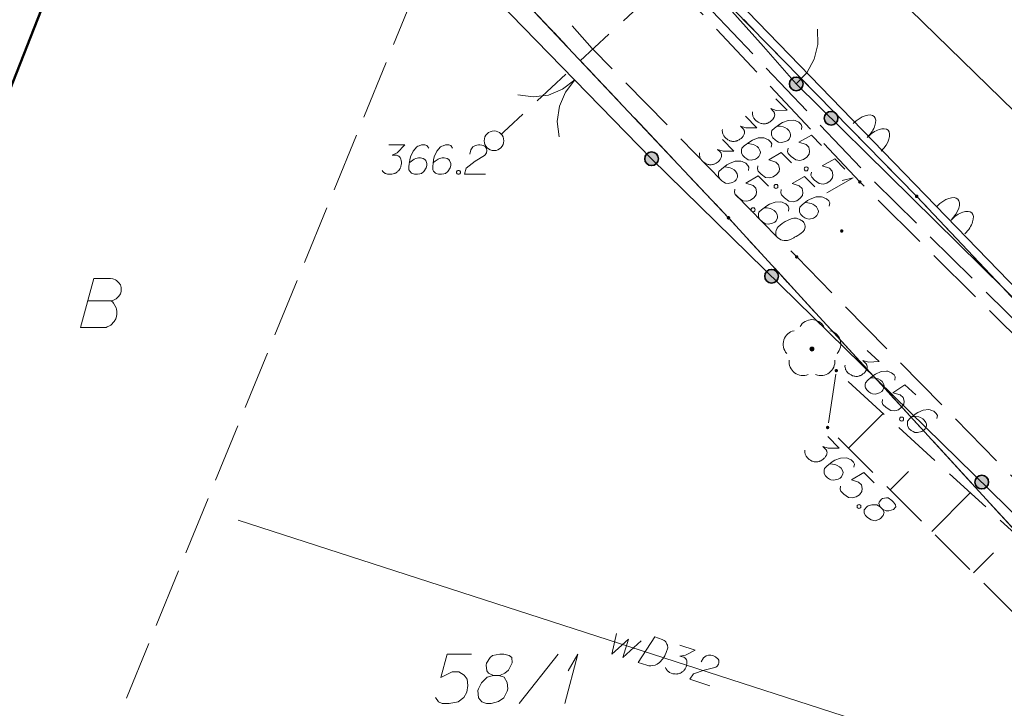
# Model space of a CAD drawing. Header units: metres. Extents: x 5555129 to 5556676, y 5635595 to 5636517.
# Tile 59 of 256: x 5555313 to 5555338, y 5636250 to 5636268. Entities that reach past the tile are written whole.
import ezdxf

# ---------------------------------------------------------------- set-up
doc = ezdxf.new("R2010")
doc.units = ezdxf.units.M
doc.header["$MEASUREMENT"] = 0
for name, pattern in [('03-linia 3 1', [2, 1.5, -0.5]), ('L_0_04', [1.5, 1, -0.5]), ('L_0_05', [1.75, 1.25, -0.5]), ('L_0_06', [2, 1.5, -0.5]), ('PRZER1-1', [2, 1, -1]), ('PRZER3-1', [4, 3, -1])]:
    doc.linetypes.add(name, pattern=pattern)
for name, color, linetype, lineweight in [('#digitalizacja', 7, 'Continuous', 18), ('#przekroje', 7, 'L_0_04', 18), ('#skartowane', 7, 'Continuous', 18)]:
    doc.layers.add(name, color=color, linetype=linetype, lineweight=lineweight)
for name, color, linetype, lineweight, true_color in [('GEPPGD', 7, 'Continuous', 18, 0x008000), ('GESBZO', 7, 'Continuous', 50, 0x0a0909), ('GESDZI', 7, 'Continuous', 18, 0x0a0909), ('GESDZI_O', 7, 'Continuous', 18, 0x0a0909), ('GESKKL', 7, 'PRZER3-1', 18, 0x008000), ('GESUZY', 7, 'PRZER1-1', 18, 0x008000), ('GESUZY_O', 7, 'PRZER1-1', 18, 0x008000)]:
    doc.layers.add(name, color=color, linetype=linetype, lineweight=lineweight, true_color=true_color)

# ---------------------------------------------------------------- blocks, each defined once
blk = doc.blocks.new('EPPGN')
blk.add_hatch(color=0).paths.add_polyline_path([(0, -0.09), (-0.027812, -0.085595), (-0.052901, -0.072812), (-0.072812, -0.052901), (-0.085595, -0.027812), (-0.09, 0), (-0.085595, 0.027812), (-0.072812, 0.052901), (-0.052901, 0.072812), (-0.027812, 0.085595), (0, 0.09), (0.027812, 0.085595), (0.052901, 0.072812), (0.072812, 0.052901), (0.085595, 0.027812), (0.09, 0), (0.085595, -0.027812), (0.072812, -0.052901), (0.052901, -0.072812), (0.027812, -0.085595)])
blk = doc.blocks.new('OBOP02_01')
at = {"linetype": 'Continuous', "lineweight": 18}
blk.add_hatch(color=0, dxfattribs=at).paths.add_polyline_path([(0, -0.1, 1), (0, 0.1, 1)])
at = {"color": 0, "linetype": 'Continuous', "lineweight": 18}
blk.add_circle((0, 0), 0.1, dxfattribs=at)
for centre, radius, start, end in [((0, 0.8), 0.7, 29.8459, 150.1541), ((-0.77, 0.25), 0.7, 101.6336, 222.6627), ((0.77, 0.25), 0.7, 317.3373, 78.3664), ((-0.46, -0.64), 0.71, 174.3693, 292.5572), ((0.46, -0.64), 0.71, 247.4428, 5.6307)]:
    blk.add_arc(centre, radius, start, end, dxfattribs=at)
blk = doc.blocks.new('SLBRA')
at = {"color": 0, "flags": 128}
for points in [[(0, 0), (-0.068148, -0.517638), (-0.267949, -1), (-0.585786, -1.414214), (-1, -1.732051)], [(1, -1.732051), (0.585786, -1.414214), (0.267949, -1), (0.068148, -0.517638), (0, 0)]]:
    blk.add_lwpolyline(points, dxfattribs=at)
blk = doc.blocks.new('SLU')
at = {"color": 0, "linetype": 'Continuous', "lineweight": 18}
blk.add_wipeout([(0, -0.5), (0.25, -0.433), (0.433, -0.25), (0.5, 0), (0.433, 0.25), (0.25, 0.433), (0, 0.5), (-0.25, 0.433), (-0.433, 0.25), (-0.5, 0), (-0.433, -0.25), (-0.25, -0.433)], dxfattribs=at)
blk.add_circle((0, 0), 0.5, dxfattribs=at)
blk = doc.blocks.new('*U180')
at = {"layer": 'GESDZI_O', "color": 96, "linetype": 'ByBlock', "lineweight": 18}
for q in [(5555326.505, 5636250.108), (5555326.594, 5636250.935)]:
    blk.add_line((5555326.84, 5636251.358), q, dxfattribs=at)
blk = doc.blocks.new('*U349')
at = {"layer": '#skartowane', "color": 7, "linetype": 'ByBlock', "lineweight": 18}
for q in [(5555333.188, 5636263.126), (5555333.579, 5636263.436)]:
    blk.add_line((5555333.864, 5636263.509), q, dxfattribs=at)

msp = doc.modelspace()

# ---------------------------------------------------------------- hatches: boundary and pattern name
at = {"layer": '#skartowane', "linetype": 'Continuous', "lineweight": 35}
h = msp.add_hatch(color=7, dxfattribs=at)
edge = h.paths.add_edge_path()
edge.add_arc((5555332.41, 5636265.9), 0.175, 0, 360)
h = msp.add_hatch(color=7, dxfattribs=at)
edge = h.paths.add_edge_path()
edge.add_arc((5555333.29832, 5636265.02416), 0.175, 0, 360)
at = {"layer": '#skartowane', "linetype": 'Continuous', "lineweight": 18}
h = msp.add_hatch(color=7, dxfattribs=at)
edge = h.paths.add_edge_path()
edge.add_arc((5555324.7, 5636264.45), 0.045, 0, 360)
at = {"layer": '#skartowane', "linetype": 'Continuous', "lineweight": 35}
h = msp.add_hatch(color=7, dxfattribs=at)
edge = h.paths.add_edge_path()
edge.add_arc((5555328.72, 5636263.99), 0.175, 0, 360)
at = {"layer": '#skartowane', "linetype": 'Continuous', "lineweight": 18}
h = msp.add_hatch(color=7, dxfattribs=at)
edge = h.paths.add_edge_path()
edge.add_arc((5555334.03, 5636263.4), 0.045, 0, 360)
h = msp.add_hatch(color=7, dxfattribs=at)
edge = h.paths.add_edge_path()
edge.add_arc((5555333.57, 5636262.15), 0.045, 0, 360)
h = msp.add_hatch(color=7, dxfattribs=at)
edge = h.paths.add_edge_path()
edge.add_arc((5555332.42, 5636261.49), 0.045, 0, 360)
at = {"layer": '#skartowane', "linetype": 'Continuous', "lineweight": 35}
h = msp.add_hatch(color=7, dxfattribs=at)
edge = h.paths.add_edge_path()
edge.add_arc((5555331.78005, 5636260.99502), 0.175, 0, 360)
at = {"layer": '#skartowane', "linetype": 'Continuous', "lineweight": 18}
h = msp.add_hatch(color=7, dxfattribs=at)
edge = h.paths.add_edge_path()
edge.add_arc((5555333.43, 5636258.59), 0.045, 0, 360)
h = msp.add_hatch(color=7, dxfattribs=at)
edge = h.paths.add_edge_path()
edge.add_arc((5555333.21, 5636257.14), 0.045, 0, 360)
at = {"layer": '#skartowane', "linetype": 'Continuous', "lineweight": 35}
h = msp.add_hatch(color=7, dxfattribs=at)
edge = h.paths.add_edge_path()
edge.add_arc((5555337.14003, 5636255.74901), 0.175, 0, 360)

# ---------------------------------------------------------------- linework, layer by layer
at = {"layer": '#digitalizacja', "color": 5, "linetype": 'Continuous', "lineweight": 18}
msp.add_line((5555362.51515, 5636240.45268), (5555318.17159, 5636254.78085), dxfattribs=at)
at = {"layer": '#digitalizacja', "color": 5, "linetype": 'Continuous', "lineweight": 18, "flags": 128}
for points in [[(5555327.82832, 5636251.89183), (5555327.70803, 5636251.36593), (5555328.12846, 5636251.7452), (5555327.98341, 5636251.27695), (5555328.45005, 5636251.70335)], [(5555328.7984, 5636251.80179), (5555328.98945, 5636251.74006), (5555329.02699, 5636251.72167), (5555329.04201, 5636251.71066), (5555329.06652, 5636251.69033), (5555329.0797, 5636251.67366), (5555329.09297, 5636251.65696), (5555329.11193, 5636251.61976), (5555329.12157, 5636251.59182), (5555329.13146, 5636251.52657), (5555329.09152, 5636251.40295), (5555329.06779, 5636251.34856), (5555329.05306, 5636251.32234), (5555329.03839, 5636251.296), (5555329.02366, 5636251.26978), (5555329.00333, 5636251.24527), (5555328.9812, 5636251.21519), (5555328.9424, 5636251.17192), (5555328.9239, 5636251.15307), (5555328.85896, 5636251.10575), (5555328.80878, 5636251.08473), (5555328.75476, 5636251.0712), (5555328.69688, 5636251.06508), (5555328.6483, 5636251.06836), (5555328.59594, 5636251.07903), (5555328.37675, 5636251.14985), (5555328.7984, 5636251.80179)], [(5555329.43898, 5636251.59481), (5555329.83231, 5636251.46771), (5555329.58511, 5636251.33659), (5555329.4415, 5636251.31468), (5555329.54264, 5636251.282), (5555329.56332, 5636251.26917), (5555329.57273, 5636251.25987), (5555329.58217, 5636251.25066), (5555329.59157, 5636251.24137), (5555329.60862, 5636251.21729), (5555329.61439, 5636251.19676), (5555329.6202, 5636251.17632), (5555329.6204, 5636251.15759), (5555329.61894, 5636251.11467), (5555329.61363, 5636251.07915), (5555329.60817, 5636251.06225), (5555329.6009, 5636251.03977), (5555329.58443, 5636251.00786), (5555329.57151, 5636250.98721), (5555329.55867, 5636250.96654), (5555329.54757, 5636250.95155), (5555329.53837, 5636250.94212), (5555329.52907, 5636250.93271), (5555329.51987, 5636250.92327), (5555329.50317, 5636250.91), (5555329.479, 5636250.89299), (5555329.45676, 5636250.88161), (5555329.44189, 5636250.874), (5555329.42136, 5636250.86822), (5555329.40091, 5636250.86242), (5555329.3748, 5636250.85844), (5555329.36174, 5636250.85641), (5555329.31873, 5636250.85789), (5555329.28321, 5636250.86321), (5555329.2589, 5636250.86481), (5555329.21961, 5636250.87751), (5555329.17649, 5636250.8977), (5555329.16139, 5636250.90873), (5555329.14641, 5636250.91983), (5555329.13131, 5636250.93086), (5555329.11813, 5636250.94753), (5555329.10486, 5636250.96423), (5555329.08407, 5636250.99577), (5555329.07443, 5636251.02371)], [(5555329.98445, 5636251.17033), (5555330.04699, 5636251.26798), (5555330.11373, 5636251.32088), (5555330.17343, 5636251.33267), (5555330.2294, 5636251.33316), (5555330.2706, 5636251.3261), (5555330.29865, 5636251.31703), (5555330.34744, 5636251.29501), (5555330.37752, 5636251.27288), (5555330.39254, 5636251.26187), (5555330.42079, 5636251.23408), (5555330.43043, 5636251.20614), (5555330.4344, 5636251.18003), (5555330.43455, 5636251.16142), (5555330.43295, 5636251.13711), (5555330.42385, 5636251.10897), (5555330.40913, 5636251.08275), (5555330.39809, 5636251.06765), (5555330.37959, 5636251.04881), (5555330.35543, 5636251.03179), (5555330.33318, 5636251.02041), (5555330.05735, 5636250.95434), (5555329.78561, 5636250.86223), (5555329.69719, 5636250.72319), (5555330.20858, 5636250.55796)]]:
    msp.add_lwpolyline(points, dxfattribs=at)
at = {"layer": '#przekroje', "color": 7, "lineweight": 18, "flags": 128}
msp.add_lwpolyline([(5555324.7, 5636264.45), (5555332.34, 5636271.54)], dxfattribs=at)
at = {"layer": '#przekroje', "color": 7}
msp.add_point((5555324.7, 5636264.45), dxfattribs=at)
at = {"layer": '#skartowane', "color": 7, "linetype": 'Continuous', "lineweight": 18}
for p, q in [((5555328.36, 5636270.47), (5555331.57, 5636266.85)), ((5555324.8, 5636268.01), (5555328.72, 5636263.99)), ((5555331.57, 5636266.85), (5555332.41, 5636265.9))]:
    msp.add_line(p, q, dxfattribs=at)
at = {"layer": '#skartowane', "color": 7, "linetype": 'Continuous', "lineweight": 35}
msp.add_line((5555346.65, 5636251.86), (5555332.41, 5636265.9), dxfattribs=at)
at = {"layer": '#skartowane', "color": 7, "linetype": 'L_0_06', "lineweight": 18, "flags": 128}
msp.add_lwpolyline([(5555319.91, 5636279.38), (5555323.03, 5636275.28), (5555329.28, 5636268.46), (5555334.03, 5636263.4), (5555345.03, 5636252.49), (5555346.54, 5636251.45), (5555345.73, 5636247.93), (5555332.42, 5636261.49), (5555327.2, 5636266.8), (5555317.86, 5636277.41), (5555315.42, 5636280.01), (5555313.35, 5636281.16), (5555310.91, 5636281.48), (5555308.55, 5636280.93), (5555307.33, 5636278.49), (5555300.21, 5636263.98), (5555298.84, 5636260.31), (5555299.74, 5636259.03), (5555298.26, 5636255.27), (5555297.04, 5636255.1), (5555292.88, 5636247), (5555292.08, 5636246.05), (5555288.59, 5636239.37), (5555285.9, 5636234.86), (5555282.53, 5636231.41), (5555279.83, 5636229.99), (5555275.41, 5636228.95), (5555271.53, 5636229.31), (5555268.13, 5636230.4), (5555264.62, 5636232.17), (5555253.07, 5636239.68), (5555243.27, 5636245.93), (5555229.11, 5636254.41), (5555220.5, 5636258.77), (5555213.45, 5636261.65), (5555208.14, 5636263.06), (5555202.51, 5636263.31), (5555198.72, 5636262.51), (5555193.02, 5636260.05), (5555189.79, 5636257.33), (5555186.81, 5636252.47), (5555184.72, 5636245.33), (5555179.71, 5636245.97), (5555181.09, 5636251.46), (5555182.84, 5636255.67), (5555185.21, 5636259.68), (5555188.88, 5636264.05), (5555188.73, 5636266.82), (5555186.51, 5636270.36), (5555177.24, 5636279.14), (5555172.12, 5636284.35), (5555168.67, 5636288.73), (5555165.68, 5636293.64), (5555163.11, 5636298.61), (5555159.69, 5636305.28), (5555154.96, 5636314.88), (5555157.25, 5636316.15), (5555161.87, 5636306.69), (5555165.41, 5636299.79), (5555167.81, 5636295.12), (5555170.82, 5636290.32), (5555174.09, 5636286.04), (5555178.95, 5636281.15), (5555193.27, 5636269.09), (5555198.74, 5636266.34), (5555202.91, 5636266.53), (5555208.67, 5636266.05), (5555214.33, 5636264.32), (5555221.74, 5636261.36), (5555230.37, 5636257.02), (5555244.89, 5636248.46), (5555254.7, 5636242.22), (5555266.71, 5636234.85), (5555271.59, 5636232.9), (5555275.32, 5636232.51), (5555278.58, 5636233.38), (5555282.52, 5636236.11), (5555285.35, 5636239.7), (5555289.44, 5636247.37), (5555294.78, 5636258.52), (5555297.61, 5636265.12), (5555304.52, 5636279.57), (5555309.3, 5636287.58), (5555310.96, 5636291.13)], dxfattribs=at)
at = {"layer": '#skartowane', "color": 7, "linetype": '03-linia 3 1', "lineweight": 18, "flags": 128}
msp.add_lwpolyline([(5555345.03, 5636252.49), (5555345.22, 5636252.71), (5555334.19, 5636263.62), (5555329.47, 5636268.59), (5555323.23, 5636275.49), (5555320.2, 5636279.58)], dxfattribs=at)
at = {"layer": '#skartowane', "color": 7, "flags": 128}
msp.add_lwpolyline([(5555332.95348, 5636267.29808), (5555332.96207, 5636266.9066), (5555332.86905, 5636266.52623), (5555332.68075, 5636266.1829), (5555332.41, 5636265.9)], dxfattribs=at)
at = {"layer": '#skartowane', "color": 7, "linetype": 'Continuous', "lineweight": 18, "flags": 128}
for points in [[(5555331.88491, 5636265.52143), (5555332.17469, 5636265.22666), (5555331.89487, 5636265.22491), (5555331.75744, 5636265.27198), (5555331.83195, 5636265.19618), (5555331.84433, 5636265.17523), (5555331.84837, 5636265.16263), (5555331.85247, 5636265.1501), (5555331.85651, 5636265.13751), (5555331.86046, 5636265.10828), (5555331.85608, 5636265.08741), (5555331.85176, 5636265.0666), (5555331.84326, 5636265.0499), (5555331.8221, 5636265.01253), (5555331.80094, 5636264.98352), (5555331.78827, 5636264.97106), (5555331.77143, 5636264.95451), (5555331.74205, 5636264.93385), (5555331.72104, 5636264.92153), (5555331.70008, 5636264.90915), (5555331.68331, 5636264.90101), (5555331.67078, 5636264.89691), (5555331.65819, 5636264.89287), (5555331.64566, 5636264.88877), (5555331.62471, 5636264.88474), (5555331.59542, 5636264.88085), (5555331.57043, 5636264.88106), (5555331.55373, 5636264.8812), (5555331.53285, 5636264.88559), (5555331.51204, 5636264.88991), (5555331.48706, 5636264.89848), (5555331.47454, 5636264.90273), (5555331.43711, 5636264.92396), (5555331.40809, 5636264.94512), (5555331.38729, 5636264.95779), (5555331.35834, 5636264.98723), (5555331.32947, 5636265.02509), (5555331.3212, 5636265.04187), (5555331.31305, 5636265.05864), (5555331.30478, 5636265.07541), (5555331.30081, 5636265.09629), (5555331.29679, 5636265.11724), (5555331.29296, 5636265.15482), (5555331.29736, 5636265.18405)], [(5555331.11535, 5636265.07474), (5555331.40513, 5636264.77996), (5555331.12531, 5636264.77821), (5555330.98788, 5636264.82529), (5555331.0624, 5636264.74949), (5555331.07478, 5636264.72854), (5555331.07881, 5636264.71594), (5555331.08292, 5636264.70341), (5555331.08695, 5636264.69082), (5555331.09091, 5636264.66159), (5555331.08652, 5636264.64071), (5555331.0822, 5636264.6199), (5555331.07371, 5636264.60321), (5555331.05254, 5636264.56584), (5555331.03138, 5636264.53682), (5555331.01872, 5636264.52437), (5555331.00187, 5636264.50781), (5555330.9725, 5636264.48715), (5555330.95148, 5636264.47484), (5555330.93053, 5636264.46246), (5555330.91376, 5636264.45431), (5555330.90123, 5636264.45021), (5555330.88863, 5636264.44618), (5555330.8761, 5636264.44208), (5555330.85516, 5636264.43805), (5555330.82586, 5636264.43415), (5555330.80087, 5636264.43437), (5555330.78417, 5636264.43451), (5555330.7633, 5636264.4389), (5555330.74249, 5636264.44322), (5555330.71751, 5636264.45178), (5555330.70499, 5636264.45603), (5555330.66755, 5636264.47726), (5555330.63854, 5636264.49842), (5555330.61773, 5636264.5111), (5555330.58879, 5636264.54054), (5555330.55991, 5636264.5784), (5555330.55164, 5636264.59518), (5555330.5435, 5636264.61195), (5555330.53522, 5636264.62872), (5555330.53126, 5636264.6496), (5555330.52723, 5636264.67055), (5555330.52341, 5636264.70813), (5555330.5278, 5636264.73735)], [(5555332.54209, 5636264.73499), (5555332.55526, 5636264.81418), (5555332.5307, 5636264.8645), (5555332.47275, 5636264.92346), (5555332.41451, 5636264.94901), (5555332.38125, 5636264.966), (5555332.34785, 5636264.97463), (5555332.20581, 5636264.9675), (5555332.05924, 5636264.91443), (5555331.99208, 5636264.87331), (5555331.85337, 5636264.77007), (5555331.79023, 5636264.70801), (5555331.78152, 5636264.66633), (5555331.78095, 5636264.59952), (5555331.78498, 5636264.57857), (5555331.81371, 5636264.52401), (5555331.8675, 5636264.4693), (5555331.91732, 5636264.43547), (5555331.95475, 5636264.41424), (5555332.02984, 5636264.40524), (5555332.13861, 5636264.42937), (5555332.19311, 5636264.45817), (5555332.2268, 5636264.49128), (5555332.26091, 5636264.56616), (5555332.26537, 5636264.60367), (5555332.25321, 5636264.64974), (5555332.2162, 5636264.71272), (5555332.17897, 5636264.75059), (5555332.12073, 5636264.78449), (5555332.07919, 5636264.80155), (5555331.99582, 5636264.81896), (5555331.9499, 5636264.8235), (5555331.92484, 5636264.82378)], [(5555330.53121, 5636264.48026), (5555330.821, 5636264.18549), (5555330.54118, 5636264.18373), (5555330.40375, 5636264.23081), (5555330.47826, 5636264.15501), (5555330.49064, 5636264.13406), (5555330.49468, 5636264.12146), (5555330.49878, 5636264.10893), (5555330.50281, 5636264.09634), (5555330.50677, 5636264.06711), (5555330.50239, 5636264.04623), (5555330.49806, 5636264.02543), (5555330.48957, 5636264.00873), (5555330.46841, 5636263.97136), (5555330.44725, 5636263.94234), (5555330.43458, 5636263.92989), (5555330.41774, 5636263.91333), (5555330.38836, 5636263.89267), (5555330.36735, 5636263.88036), (5555330.34639, 5636263.86798), (5555330.32962, 5636263.85984), (5555330.31709, 5636263.85573), (5555330.3045, 5636263.8517), (5555330.29197, 5636263.8476), (5555330.27102, 5636263.84357), (5555330.24173, 5636263.83968), (5555330.21674, 5636263.83989), (5555330.20004, 5636263.84003), (5555330.17916, 5636263.84442), (5555330.15835, 5636263.84874), (5555330.13337, 5636263.85731), (5555330.12085, 5636263.86156), (5555330.08342, 5636263.88279), (5555330.0544, 5636263.90395), (5555330.0336, 5636263.91662), (5555330.00465, 5636263.94606), (5555329.97578, 5636263.98392), (5555329.9675, 5636264.0007), (5555329.95936, 5636264.01747), (5555329.95109, 5636264.03424), (5555329.94712, 5636264.05512), (5555329.94309, 5636264.07607), (5555329.93927, 5636264.11365), (5555329.94366, 5636264.14288)], [(5555331.77254, 5636264.2883), (5555331.78571, 5636264.36749), (5555331.76115, 5636264.41781), (5555331.70319, 5636264.47676), (5555331.64495, 5636264.50232), (5555331.61169, 5636264.5193), (5555331.57829, 5636264.52794), (5555331.43626, 5636264.5208), (5555331.28969, 5636264.46774), (5555331.22252, 5636264.42662), (5555331.08381, 5636264.32338), (5555331.02068, 5636264.26132), (5555331.01197, 5636264.21963), (5555331.0114, 5636264.15283), (5555331.01543, 5636264.13188), (5555331.04416, 5636264.07732), (5555331.09794, 5636264.02261), (5555331.14776, 5636263.98878), (5555331.18519, 5636263.96755), (5555331.26028, 5636263.95855), (5555331.36906, 5636263.98268), (5555331.42355, 5636264.01147), (5555331.45724, 5636264.04459), (5555331.49135, 5636264.11946), (5555331.49582, 5636264.15697), (5555331.48365, 5636264.20304), (5555331.44664, 5636264.26603), (5555331.40942, 5636264.3039), (5555331.35118, 5636264.3378), (5555331.30963, 5636264.35486), (5555331.22627, 5636264.37227), (5555331.18034, 5636264.37681), (5555331.15529, 5636264.37709)], [(5555333.05642, 5636264.32972), (5555332.79558, 5636264.59506), (5555332.47668, 5636264.41405), (5555332.6599, 5636264.35396), (5555332.73024, 5636264.2824), (5555332.75033, 5636264.18622), (5555332.74134, 5636264.11114), (5555332.678, 5636264.03231), (5555332.59405, 5636263.97456), (5555332.50198, 5636263.9503), (5555332.39767, 5636263.96368), (5555332.28147, 5636264.04819), (5555332.20696, 5636264.12399), (5555332.18651, 5636264.17848), (5555332.19975, 5636264.25774)], [(5555322.01398, 5636264.34493), (5555322.42734, 5636264.34493), (5555322.23243, 5636264.14415), (5555322.10251, 5636264.07915), (5555322.2088, 5636264.07915), (5555322.23243, 5636264.07329), (5555322.24424, 5636264.06734), (5555322.25605, 5636264.06148), (5555322.26786, 5636264.05553), (5555322.29148, 5636264.03786), (5555322.30329, 5636264.0201), (5555322.3151, 5636264.00243), (5555322.32105, 5636263.98467), (5555322.33286, 5636263.94338), (5555322.33872, 5636263.90795), (5555322.33872, 5636263.89019), (5555322.33872, 5636263.86656), (5555322.33286, 5636263.83113), (5555322.32691, 5636263.80751), (5555322.32105, 5636263.78389), (5555322.3151, 5636263.76622), (5555322.30924, 5636263.75441), (5555322.30329, 5636263.7426), (5555322.29743, 5636263.73079), (5555322.28562, 5636263.71303), (5555322.26786, 5636263.68941), (5555322.25019, 5636263.67174), (5555322.23838, 5636263.65993), (5555322.22061, 5636263.64812), (5555322.20295, 5636263.63631), (5555322.17932, 5636263.6245), (5555322.16751, 5636263.61855), (5555322.12613, 5636263.60674), (5555322.0907, 5636263.60088), (5555322.06708, 5636263.59493), (5555322.02579, 5636263.59493), (5555321.97855, 5636263.60088), (5555321.96079, 5636263.60674), (5555321.94312, 5636263.61269), (5555321.92536, 5636263.61855), (5555321.90769, 5636263.63036), (5555321.88993, 5636263.64217), (5555321.86045, 5636263.66579), (5555321.84269, 5636263.68941)], [(5555323.03553, 5636264.26226), (5555322.98828, 5636264.32717), (5555322.93518, 5636264.34493), (5555322.85251, 5636264.34493), (5555322.79346, 5636264.32131), (5555322.75803, 5636264.3095), (5555322.72846, 5636264.29174), (5555322.63398, 5636264.18544), (5555322.56906, 5636264.04372), (5555322.5513, 5636263.967), (5555322.52768, 5636263.7957), (5555322.52768, 5636263.70717), (5555322.5513, 5636263.67174), (5555322.59854, 5636263.6245), (5555322.61631, 5636263.61269), (5555322.67536, 5636263.59493), (5555322.75208, 5636263.59493), (5555322.81113, 5636263.60674), (5555322.85251, 5636263.61855), (5555322.91156, 5636263.66579), (5555322.97061, 5636263.76027), (5555322.98828, 5636263.81932), (5555322.98828, 5636263.86656), (5555322.9588, 5636263.94338), (5555322.93518, 5636263.97286), (5555322.8938, 5636263.99648), (5555322.82294, 5636264.01424), (5555322.76984, 5636264.01424), (5555322.70484, 5636263.99648), (5555322.66355, 5636263.97881), (5555322.59269, 5636263.93157), (5555322.55725, 5636263.902), (5555322.53949, 5636263.88433)], [(5555323.64371, 5636264.26226), (5555323.59647, 5636264.32717), (5555323.54337, 5636264.34493), (5555323.4607, 5636264.34493), (5555323.40165, 5636264.32131), (5555323.36621, 5636264.3095), (5555323.33664, 5636264.29174), (5555323.24216, 5636264.18544), (5555323.17725, 5636264.04372), (5555323.15949, 5636263.967), (5555323.13587, 5636263.7957), (5555323.13587, 5636263.70717), (5555323.15949, 5636263.67174), (5555323.20673, 5636263.6245), (5555323.22449, 5636263.61269), (5555323.28354, 5636263.59493), (5555323.36026, 5636263.59493), (5555323.41931, 5636263.60674), (5555323.4607, 5636263.61855), (5555323.51975, 5636263.66579), (5555323.5788, 5636263.76027), (5555323.59647, 5636263.81932), (5555323.59647, 5636263.86656), (5555323.56699, 5636263.94338), (5555323.54337, 5636263.97286), (5555323.50199, 5636263.99648), (5555323.43113, 5636264.01424), (5555323.37802, 5636264.01424), (5555323.31302, 5636263.99648), (5555323.27173, 5636263.97881), (5555323.20087, 5636263.93157), (5555323.16544, 5636263.902), (5555323.14768, 5636263.88433)], [(5555331.1884, 5636263.69382), (5555331.20157, 5636263.77301), (5555331.17701, 5636263.82333), (5555331.11906, 5636263.88229), (5555331.06082, 5636263.90784), (5555331.02755, 5636263.92483), (5555330.99416, 5636263.93346), (5555330.85212, 5636263.92632), (5555330.70555, 5636263.87326), (5555330.63839, 5636263.83214), (5555330.49967, 5636263.7289), (5555330.43654, 5636263.66684), (5555330.42783, 5636263.62516), (5555330.42726, 5636263.55835), (5555330.43129, 5636263.5374), (5555330.46002, 5636263.48284), (5555330.51381, 5636263.42813), (5555330.56363, 5636263.3943), (5555330.60106, 5636263.37307), (5555330.67614, 5636263.36407), (5555330.78492, 5636263.3882), (5555330.83942, 5636263.417), (5555330.87311, 5636263.45011), (5555330.90722, 5636263.52498), (5555330.91168, 5636263.5625), (5555330.89951, 5636263.60856), (5555330.8625, 5636263.67155), (5555330.82528, 5636263.70942), (5555330.76704, 5636263.74332), (5555330.7255, 5636263.76038), (5555330.64213, 5636263.77779), (5555330.5962, 5636263.78233), (5555330.57115, 5636263.78261)], [(5555332.28686, 5636263.88303), (5555332.02603, 5636264.14836), (5555331.70713, 5636263.96736), (5555331.89034, 5636263.90727), (5555331.96069, 5636263.83571), (5555331.98078, 5636263.73953), (5555331.97178, 5636263.66444), (5555331.90844, 5636263.58561), (5555331.8245, 5636263.52787), (5555331.73243, 5636263.5036), (5555331.62811, 5636263.51699), (5555331.51192, 5636263.6015), (5555331.4374, 5636263.6773), (5555331.41696, 5636263.73179), (5555331.43019, 5636263.81105)], [(5555333.65254, 5636263.72332), (5555333.3917, 5636263.98866), (5555333.0728, 5636263.80765), (5555333.25602, 5636263.74756), (5555333.32636, 5636263.676), (5555333.34645, 5636263.57982), (5555333.33746, 5636263.50474), (5555333.27412, 5636263.42591), (5555333.19017, 5636263.36816), (5555333.0981, 5636263.3439), (5555332.99379, 5636263.35728), (5555332.87759, 5636263.44179), (5555332.80308, 5636263.51759), (5555332.78263, 5636263.57208), (5555332.79587, 5636263.65134)], [(5555323.77948, 5636263.69536), (5555323.80905, 5636263.69536), (5555323.82672, 5636263.68355), (5555323.84449, 5636263.65993), (5555323.84449, 5636263.63036), (5555323.82672, 5636263.60674), (5555323.80905, 5636263.59493), (5555323.77948, 5636263.59493), (5555323.76181, 5636263.60674), (5555323.74405, 5636263.63036), (5555323.74405, 5636263.65993), (5555323.76181, 5636263.68355), (5555323.77948, 5636263.69536)], [(5555332.68838, 5636263.77753), (5555332.70911, 5636263.75644), (5555332.71307, 5636263.73556), (5555332.70868, 5636263.70634), (5555332.68759, 5636263.68561), (5555332.6583, 5636263.68171), (5555332.63749, 5636263.68603), (5555332.61676, 5636263.70712), (5555332.61279, 5636263.728), (5555332.61719, 5636263.75723), (5555332.63827, 5636263.77796), (5555332.66757, 5636263.78185), (5555332.68838, 5636263.77753)], [(5555331.70273, 5636263.28855), (5555331.44189, 5636263.55389), (5555331.12299, 5636263.37288), (5555331.30621, 5636263.31279), (5555331.37655, 5636263.24123), (5555331.39664, 5636263.14505), (5555331.38765, 5636263.06996), (5555331.32431, 5636262.99113), (5555331.24036, 5636262.93339), (5555331.14829, 5636262.90912), (5555331.04398, 5636262.92251), (5555330.92778, 5636263.00702), (5555330.85326, 5636263.08282), (5555330.83282, 5636263.13731), (5555330.84606, 5636263.21657)], [(5555332.88299, 5636263.27663), (5555332.62215, 5636263.54196), (5555332.30325, 5636263.36096), (5555332.48647, 5636263.30087), (5555332.55681, 5636263.22931), (5555332.5769, 5636263.13313), (5555332.56791, 5636263.05804), (5555332.50456, 5636262.97921), (5555332.42062, 5636262.92147), (5555332.32855, 5636262.8972), (5555332.22424, 5636262.91059), (5555332.10804, 5636262.9951), (5555332.03352, 5636263.0709), (5555332.01308, 5636263.12539), (5555332.02631, 5636263.20465)], [(5555331.91882, 5636263.33084), (5555331.93955, 5636263.30975), (5555331.94352, 5636263.28887), (5555331.93913, 5636263.25964), (5555331.91804, 5636263.23891), (5555331.88874, 5636263.23502), (5555331.86793, 5636263.23934), (5555331.8472, 5636263.26043), (5555331.84324, 5636263.28131), (5555331.84763, 5636263.31054), (5555331.86872, 5636263.33127), (5555331.89801, 5636263.33516), (5555331.91882, 5636263.33084)], [(5555333.25039, 5636262.78496), (5555333.26356, 5636262.86416), (5555333.239, 5636262.91448), (5555333.18105, 5636262.97343), (5555333.1228, 5636262.99898), (5555333.08954, 5636263.01597), (5555333.05615, 5636263.02461), (5555332.91411, 5636263.01747), (5555332.76754, 5636262.96441), (5555332.70038, 5636262.92329), (5555332.56166, 5636262.82005), (5555332.49853, 5636262.75798), (5555332.48982, 5636262.7163), (5555332.48925, 5636262.64949), (5555332.49328, 5636262.62855), (5555332.52201, 5636262.57399), (5555332.5758, 5636262.51928), (5555332.62561, 5636262.48544), (5555332.66305, 5636262.46421), (5555332.73813, 5636262.45522), (5555332.84691, 5636262.47934), (5555332.90141, 5636262.50814), (5555332.9351, 5636262.54126), (5555332.96921, 5636262.61613), (5555332.97367, 5636262.65364), (5555332.9615, 5636262.69971), (5555332.92449, 5636262.7627), (5555332.88727, 5636262.80056), (5555332.82903, 5636262.83447), (5555332.78749, 5636262.85152), (5555332.70412, 5636262.86894), (5555332.65819, 5636262.87348), (5555332.63314, 5636262.87375)], [(5555331.33469, 5636262.73636), (5555331.35542, 5636262.71527), (5555331.35938, 5636262.69439), (5555331.35499, 5636262.66517), (5555331.3339, 5636262.64444), (5555331.30461, 5636262.64054), (5555331.2838, 5636262.64486), (5555331.26307, 5636262.66595), (5555331.2591, 5636262.68683), (5555331.26349, 5636262.71606), (5555331.28458, 5636262.73679), (5555331.31388, 5636262.74068), (5555331.33469, 5636262.73636)], [(5555332.21088, 5636262.65371), (5555332.22405, 5636262.7329), (5555332.19949, 5636262.78322), (5555332.14154, 5636262.84218), (5555332.0833, 5636262.86773), (5555332.05004, 5636262.88471), (5555332.01664, 5636262.89335), (5555331.8746, 5636262.88621), (5555331.72803, 5636262.83315), (5555331.66087, 5636262.79203), (5555331.52216, 5636262.68879), (5555331.45902, 5636262.62673), (5555331.45031, 5636262.58504), (5555331.44974, 5636262.51824), (5555331.45377, 5636262.49729), (5555331.4825, 5636262.44273), (5555331.53629, 5636262.38802), (5555331.58611, 5636262.35419), (5555331.62354, 5636262.33296), (5555331.69863, 5636262.32396), (5555331.8074, 5636262.34809), (5555331.8619, 5636262.37688), (5555331.89559, 5636262.41), (5555331.9297, 5636262.48487), (5555331.93416, 5636262.52238), (5555331.922, 5636262.56845), (5555331.88499, 5636262.63144), (5555331.84776, 5636262.66931), (5555331.78953, 5636262.70321), (5555331.74798, 5636262.72027), (5555331.66461, 5636262.73768), (5555331.61869, 5636262.74222), (5555331.59363, 5636262.7425)], [(5555332.58857, 5636262.38744), (5555332.58029, 5636262.39586), (5555332.5512, 5636262.41696), (5555332.53047, 5636262.42969), (5555332.51384, 5636262.43812), (5555332.48468, 5636262.45093), (5555332.44724, 5636262.46381), (5555332.41391, 5636262.47238), (5555332.37634, 5636262.47691), (5555332.3471, 5636262.47295), (5555332.31363, 5636262.46495), (5555332.28016, 5636262.45682), (5555332.24244, 5636262.44465), (5555332.21731, 5636262.43651), (5555332.18377, 5636262.4201), (5555332.12927, 5636262.3913), (5555332.05368, 5636262.3419), (5555331.99487, 5636262.30065), (5555331.94852, 5636262.25508), (5555331.919, 5636262.21772), (5555331.89769, 5636262.16365), (5555331.88899, 5636262.13032), (5555331.88445, 5636262.08439), (5555331.89245, 5636262.04257), (5555331.90066, 5636262.02586), (5555331.92125, 5636261.99642), (5555331.94198, 5636261.97533), (5555331.97934, 5636261.94581), (5555332.01671, 5636261.92465), (5555332.05004, 5636261.91595), (5555332.10008, 5636261.90723), (5555332.12513, 5636261.90695), (5555332.15853, 5636261.90667), (5555332.18776, 5636261.91063), (5555332.20871, 5636261.91465), (5555332.23801, 5636261.9269), (5555332.25061, 5636261.93094), (5555332.27997, 5636261.94324), (5555332.31352, 5636261.95966), (5555332.34707, 5636261.97608), (5555332.36802, 5636261.98846), (5555332.38479, 5636261.9966), (5555332.40574, 5636262.00898), (5555332.45195, 5636262.03785), (5555332.47715, 5636262.05427), (5555332.50235, 5636262.07082), (5555332.53596, 5636262.09553), (5555332.578, 5636262.12864), (5555332.5906, 5636262.14102), (5555332.60334, 5636262.16176), (5555332.61601, 5636262.18256), (5555332.62889, 5636262.22), (5555332.63328, 5636262.24923), (5555332.63356, 5636262.27428), (5555332.62961, 5636262.30351), (5555332.62147, 5636262.32863), (5555332.61326, 5636262.34547), (5555332.60505, 5636262.36218), (5555332.58857, 5636262.38744)], [(5555334.22228, 5636259.10012), (5555334.52778, 5636258.82166), (5555334.24847, 5636258.80458), (5555334.10867, 5636258.84405), (5555334.18723, 5636258.77245), (5555334.20074, 5636258.75221), (5555334.20546, 5636258.73986), (5555334.21024, 5636258.72757), (5555334.21496, 5636258.71521), (5555334.22051, 5636258.68624), (5555334.21727, 5636258.66516), (5555334.2141, 5636258.64415), (5555334.20653, 5636258.62701), (5555334.18745, 5636258.58854), (5555334.16791, 5636258.55841), (5555334.15594, 5636258.54528), (5555334.14003, 5636258.52782), (5555334.11183, 5636258.50559), (5555334.09152, 5636258.49214), (5555334.07128, 5636258.47863), (5555334.05498, 5636258.46958), (5555334.04269, 5636258.4648), (5555334.03034, 5636258.46008), (5555334.01805, 5636258.45529), (5555333.99736, 5636258.45012), (5555333.96832, 5636258.44463), (5555333.94336, 5636258.44348), (5555333.92668, 5636258.4427), (5555333.90559, 5636258.44594), (5555333.88458, 5636258.44911), (5555333.85917, 5636258.4563), (5555333.84643, 5636258.45986), (5555333.80789, 5636258.479), (5555333.77776, 5636258.49854), (5555333.75629, 5636258.51005), (5555333.72578, 5636258.53787), (5555333.69487, 5636258.57409), (5555333.68569, 5636258.59039), (5555333.67664, 5636258.60669), (5555333.66746, 5636258.62298), (5555333.66236, 5636258.64361), (5555333.65719, 5636258.66431), (5555333.65131, 5636258.70162), (5555333.6541, 5636258.73105)], [(5555334.92157, 5636258.35086), (5555334.93038, 5636258.43066), (5555334.9031, 5636258.47956), (5555334.842, 5636258.53525), (5555334.78245, 5636258.55757), (5555334.74831, 5636258.57271), (5555334.71449, 5636258.5795), (5555334.57305, 5636258.56459), (5555334.42961, 5636258.50358), (5555334.3648, 5636258.45884), (5555334.23195, 5636258.34816), (5555334.17231, 5636258.28273), (5555334.1659, 5636258.24063), (5555334.16899, 5636258.17389), (5555334.17416, 5636258.1532), (5555334.20584, 5636258.10029), (5555334.26254, 5636258.04861), (5555334.31414, 5636258.01756), (5555334.35268, 5636257.99841), (5555334.42815, 5636257.99355), (5555334.53544, 5636258.02359), (5555334.58828, 5636258.05533), (5555334.6201, 5636258.09025), (5555334.65006, 5636258.16688), (5555334.65246, 5636258.20457), (5555334.63779, 5636258.24991), (5555334.59738, 5636258.31077), (5555334.55814, 5636258.34654), (5555334.49813, 5636258.3772), (5555334.45571, 5636258.39196), (5555334.37152, 5636258.40478), (5555334.32541, 5636258.40679), (5555334.30038, 5636258.4057)], [(5555335.45733, 5636257.97439), (5555335.18234, 5636258.22503), (5555334.87384, 5636258.02682), (5555335.06007, 5636257.97686), (5555335.13423, 5636257.90926), (5555335.15956, 5636257.81433), (5555335.1547, 5636257.73886), (5555335.09577, 5636257.65668), (5555335.01511, 5636257.59443), (5555334.92451, 5636257.56515), (5555334.81962, 5636257.5728), (5555334.69897, 5636257.65081), (5555334.62041, 5636257.72242), (5555334.59701, 5636257.77571), (5555334.60589, 5636257.85557)], [(5555333.74122, 5636256.61057), (5555334.6268, 5636257.49913)], [(5555335.12009, 5636257.40286), (5555335.14195, 5636257.38294), (5555335.14705, 5636257.3623), (5555335.14427, 5636257.33288), (5555335.12435, 5636257.31103), (5555335.09531, 5636257.30554), (5555335.07429, 5636257.30871), (5555335.05244, 5636257.32863), (5555335.04733, 5636257.34926), (5555335.05012, 5636257.37868), (5555335.07004, 5636257.40054), (5555335.09908, 5636257.40603), (5555335.12009, 5636257.40286)], [(5555335.9995, 5636257.36834), (5555336.00832, 5636257.44813), (5555335.98104, 5636257.49703), (5555335.91994, 5636257.55272), (5555335.86038, 5636257.57504), (5555335.82624, 5636257.59018), (5555335.79242, 5636257.59698), (5555335.65099, 5636257.58207), (5555335.50755, 5636257.52105), (5555335.44274, 5636257.47632), (5555335.30989, 5636257.36563), (5555335.25025, 5636257.3002), (5555335.24384, 5636257.2581), (5555335.24693, 5636257.19137), (5555335.2521, 5636257.17067), (5555335.28378, 5636257.11777), (5555335.34048, 5636257.06609), (5555335.39208, 5636257.03503), (5555335.43062, 5636257.01589), (5555335.50608, 5636257.01102), (5555335.61337, 5636257.04107), (5555335.66621, 5636257.07281), (5555335.69803, 5636257.10772), (5555335.72799, 5636257.18435), (5555335.73039, 5636257.22205), (5555335.71572, 5636257.26738), (5555335.67532, 5636257.32824), (5555335.63607, 5636257.36402), (5555335.57607, 5636257.39468), (5555335.53365, 5636257.40943), (5555335.44945, 5636257.42226), (5555335.40335, 5636257.42427), (5555335.37832, 5636257.42317)], [(5555333.21394, 5636256.90858), (5555333.50672, 5636256.61679), (5555333.22693, 5636256.61217), (5555333.08903, 5636256.65784), (5555333.16431, 5636256.5828), (5555333.17691, 5636256.56198), (5555333.18107, 5636256.54943), (5555333.1853, 5636256.53694), (5555333.18947, 5636256.52439), (5555333.19372, 5636256.4952), (5555333.18955, 5636256.47428), (5555333.18544, 5636256.45343), (5555333.17712, 5636256.43665), (5555333.15634, 5636256.39906), (5555333.13548, 5636256.36983), (5555333.12294, 5636256.35725), (5555333.10626, 5636256.34052), (5555333.0771, 5636256.31956), (5555333.05621, 5636256.30703), (5555333.03539, 5636256.29444), (5555333.0187, 5636256.28612), (5555333.00621, 5636256.28189), (5555332.99366, 5636256.27773), (5555332.98118, 5636256.2735), (5555332.96027, 5636256.26926), (5555332.93102, 5636256.26507), (5555332.90603, 5636256.26502), (5555332.88933, 5636256.26499), (5555332.86841, 5636256.26917), (5555332.84756, 5636256.27328), (5555332.82249, 5636256.28158), (5555332.80992, 5636256.28571), (5555332.77228, 5636256.30655), (5555332.74304, 5636256.32741), (5555332.72211, 5636256.33987), (5555332.69287, 5636256.36902), (5555332.66361, 5636256.40658), (5555332.65516, 5636256.42327), (5555332.64685, 5636256.43996), (5555332.6384, 5636256.45665), (5555332.63423, 5636256.47749), (5555332.62998, 5636256.49839), (5555332.62578, 5636256.53593), (5555332.62987, 5636256.5652)], [(5555333.87914, 5636256.1289), (5555333.8915, 5636256.20823), (5555333.86642, 5636256.25829), (5555333.80787, 5636256.31665), (5555333.74937, 5636256.34161), (5555333.71593, 5636256.35825), (5555333.68245, 5636256.36655), (5555333.5405, 5636256.35796), (5555333.39447, 5636256.3034), (5555333.32774, 5636256.26159), (5555333.19009, 5636256.15694), (5555333.12759, 5636256.09423), (5555333.11931, 5636256.05246), (5555333.11942, 5636255.98565), (5555333.12367, 5636255.96475), (5555333.15295, 5636255.91048), (5555333.2073, 5636255.85633), (5555333.25746, 5636255.82301), (5555333.29511, 5636255.80216), (5555333.37028, 5636255.79393), (5555333.4788, 5636255.81917), (5555333.533, 5636255.84852), (5555333.56635, 5636255.88198), (5555333.59969, 5636255.9572), (5555333.60377, 5636255.99476), (5555333.59114, 5636256.0407), (5555333.55348, 5636256.1033), (5555333.51587, 5636256.14079), (5555333.45729, 5636256.17409), (5555333.41558, 5636256.19072), (5555333.33204, 5636256.20728), (5555333.28607, 5636256.21135), (5555333.26101, 5636256.21137)], [(5555334.39758, 5636255.72892), (5555334.13405, 5636255.99157), (5555333.81701, 5636255.80731), (5555334.00084, 5636255.7491), (5555334.07191, 5636255.67827), (5555334.09298, 5636255.5823), (5555334.08476, 5636255.50712), (5555334.02223, 5636255.42765), (5555333.93888, 5636255.36905), (5555333.84706, 5636255.34384), (5555333.74261, 5636255.35616), (5555333.62556, 5636255.43947), (5555333.55027, 5636255.51451), (5555333.52927, 5636255.56879), (5555333.54169, 5636255.64818)], [(5555334.80367, 5636255.5517), (5555335.27008, 5636256.01968)], [(5555335.86612, 5636254.49283), (5555336.84617, 5636255.47619)], [(5555334.03521, 5636255.17299), (5555334.05616, 5636255.15212), (5555334.06034, 5636255.13128), (5555334.05624, 5636255.10201), (5555334.03537, 5636255.08107), (5555334.00612, 5636255.07687), (5555333.98526, 5636255.08098), (5555333.96432, 5636255.10186), (5555333.96014, 5636255.12269), (5555333.96423, 5636255.15196), (5555333.98511, 5636255.17291), (5555334.01436, 5636255.1771), (5555334.03521, 5636255.17299)], [(5555334.54887, 5636255.11954), (5555334.60742, 5636255.06119), (5555334.62836, 5636255.04873), (5555334.69936, 5636255.01959), (5555334.77038, 5636255.0155), (5555334.89144, 5636255.05331), (5555334.94559, 5636255.11607), (5555334.93715, 5636255.1661), (5555334.89113, 5636255.23704), (5555334.84931, 5636255.27872), (5555334.75727, 5636255.34538), (5555334.71136, 5636255.34951), (5555334.60697, 5636255.32842), (5555334.58201, 5636255.31168), (5555334.52782, 5636255.24057), (5555334.51954, 5636255.1988), (5555334.54887, 5636255.11954), (5555334.46527, 5636255.16951), (5555334.34007, 5636255.1693), (5555334.24405, 5636255.13988), (5555334.21902, 5636255.1232), (5555334.144, 5636255.03949), (5555334.13993, 5636254.96018), (5555334.17345, 5636254.89343), (5555334.22364, 5636254.84341), (5555334.32402, 5636254.78512), (5555334.42006, 5636254.76437), (5555334.5327, 5636254.80217), (5555334.56193, 5636254.82307), (5555334.62441, 5636254.89419), (5555334.64931, 5636254.9861), (5555334.60742, 5636255.06119)], [(5555336.92857, 5636253.43396), (5555337.44222, 5636253.94934)]]:
    msp.add_lwpolyline(points, dxfattribs=at)
at = {"layer": '#skartowane', "color": 7, "linetype": 'Continuous', "lineweight": 35, "flags": 128}
msp.add_lwpolyline([(5555344.05, 5636245.95), (5555345.18, 5636247.88), (5555328.72, 5636263.99)], dxfattribs=at)
at = {"layer": '#skartowane', "color": 7, "linetype": 'L_0_05', "lineweight": 18, "flags": 128}
msp.add_lwpolyline([(5555342.81, 5636245.29), (5555342.11, 5636248.27), (5555333.21, 5636257.14), (5555333.43, 5636258.59), (5555345.18, 5636247.88), (5555344.05, 5636245.95), (5555342.81, 5636245.29)], close=True, dxfattribs=at)
at = {"layer": '#skartowane', "color": 7, "linetype": 'Continuous', "lineweight": 35}
for centre in [(5555332.41, 5636265.9), (5555333.29832, 5636265.02416), (5555328.72, 5636263.99), (5555331.78005, 5636260.99502), (5555337.14003, 5636255.74901)]:
    msp.add_circle(centre, 0.175, dxfattribs=at)
at = {"layer": '#skartowane', "color": 96, "linetype": 'Continuous', "lineweight": 18, "extrusion": (0, 0, -1)}
for centre, start_param, end_param in [((5555334.04301, 5636264.71122), 1.57079633, 3.14159265), ((5555334.39906, 5636264.36018), 1.57079633, 3.14159266), ((5555336.17928, 5636262.60495), 1.57079633, 3.14159265), ((5555336.53533, 5636262.25391), 1.57079632, 3.14159266)]:
    msp.add_ellipse(centre, major_axis=(-0.35104, -0.35604), ratio=0.5, start_param=start_param, end_param=end_param, dxfattribs=at)
at = {"layer": '#skartowane', "color": 96, "linetype": 'Continuous', "lineweight": 18}
for centre, start_param, end_param in [((5555334.04301, 5636264.71122), 1.57079633, 3.14159266), ((5555334.39906, 5636264.36018), 1.57079633, 3.14159265), ((5555336.17928, 5636262.60495), 1.57079633, 3.14159265), ((5555336.53533, 5636262.25391), 1.57079632, 3.14159265)]:
    msp.add_ellipse(centre, major_axis=(-0.35104, -0.35604), ratio=0.5, start_param=start_param, end_param=end_param, dxfattribs=at)
at = {"layer": '#skartowane', "color": 96}
msp.add_point((5555332.81, 5636259.14), dxfattribs=at)
at = {"layer": 'GESBZO', "color": 7, "linetype": 'Continuous', "lineweight": 50, "flags": 128}
msp.add_lwpolyline([(5555311.8085, 5636264.37866), (5555305.3158, 5636266.95318), (5555306.94694, 5636271.37184), (5555307.30322, 5636271.2769), (5555309.99285, 5636278.46261), (5555316.34666, 5636275.92494), (5555311.8085, 5636264.37866)], close=True, dxfattribs=at)
at = {"layer": 'GESDZI', "color": 96, "linetype": 'Continuous', "lineweight": 18, "flags": 128}
for points in [[(5555327.28, 5636313.21), (5555358.3389, 5636293.78389), (5555356.45019, 5636289.29937), (5555350.51078, 5636266.74627), (5555346.91907, 5636250.92892), (5555335.48007, 5636263.03365), (5555326.16076, 5636272.54554), (5555316.27, 5636290.41), (5555321.55, 5636300.85), (5555327.28, 5636313.21)], [(5555313.36, 5636286.16), (5555316.27, 5636290.41), (5555326.16076, 5636272.54554), (5555335.48007, 5636263.03365), (5555346.91907, 5636250.92892), (5555345.59548, 5636246.66731), (5555338.2717, 5636254.20379), (5555330.68093, 5636262.48448), (5555323.46444, 5636270.14344), (5555313.36, 5636286.16)], [(5555280.77743, 5636227.56838), (5555285.05, 5636232.31), (5555289.79, 5636240.47), (5555302.66, 5636268.89), (5555307.64, 5636279.94), (5555313.36, 5636286.16), (5555323.46444, 5636270.14344), (5555330.68093, 5636262.48448), (5555338.2717, 5636254.20379), (5555345.59548, 5636246.66731), (5555341.24402, 5636240.50625), (5555336.03815, 5636234.96601), (5555332.09908, 5636232.22556), (5555322.94092, 5636229.36655), (5555314.02703, 5636226.76317), (5555306.62881, 5636221.29313), (5555300.80168, 5636216.23892), (5555298.92385, 5636211.27442), (5555285.04465, 5636223.35372), (5555280.77743, 5636227.56838)]]:
    msp.add_lwpolyline(points, close=True, dxfattribs=at)
at = {"layer": 'GESDZI_O', "color": 96, "linetype": 'Continuous', "lineweight": 18}
msp.add_line((5555325.34365, 5636250.10807), (5555326.33776, 5636251.35807), dxfattribs=at)
at = {"layer": 'GESDZI_O', "color": 96, "linetype": 'Continuous', "lineweight": 18, "flags": 128}
for points in [[(5555324.1234, 5636251.35807), (5555323.50329, 5636251.35807), (5555323.34582, 5636250.76756), (5555323.63131, 5636250.91511), (5555323.79854, 5636250.91511), (5555323.93633, 5636250.82661), (5555324.01507, 5636250.72819), (5555324.03475, 5636250.5608), (5555324.0053, 5636250.39357), (5555323.92656, 5636250.25578), (5555323.78878, 5636250.14744), (5555323.55257, 5636250.10807), (5555323.37542, 5636250.10807), (5555323.28676, 5636250.14744), (5555323.20803, 5636250.25578)], [(5555324.68432, 5636250.81669), (5555324.8221, 5636250.81669), (5555324.86147, 5636250.82661), (5555324.97957, 5636250.87574), (5555325.06823, 5636250.95448), (5555325.16665, 5636251.14155), (5555325.15673, 5636251.27934), (5555325.08791, 5636251.32847), (5555324.95012, 5636251.35807), (5555324.85171, 5636251.35807), (5555324.66463, 5636251.32847), (5555324.60558, 5636251.27934), (5555324.50716, 5636251.13163), (5555324.4974, 5636251.0825), (5555324.51708, 5636250.93479), (5555324.55645, 5636250.87574), (5555324.68432, 5636250.81669), (5555324.52685, 5636250.77732), (5555324.37929, 5636250.62977), (5555324.30056, 5636250.48207), (5555324.29064, 5636250.43293), (5555324.30056, 5636250.24586), (5555324.38906, 5636250.14744), (5555324.50716, 5636250.10807), (5555324.62526, 5636250.10807), (5555324.81234, 5636250.15736), (5555324.95012, 5636250.24586), (5555325.03863, 5636250.42301), (5555325.04854, 5636250.48207), (5555325.03863, 5636250.63954), (5555324.95989, 5636250.77732), (5555324.8221, 5636250.81669)]]:
    msp.add_lwpolyline(points, dxfattribs=at)
at = {"layer": 'GESKKL', "color": 96, "linetype": 'PRZER3-1', "lineweight": 18, "ltscale": 0.5, "true_color": 0x008000}
msp.add_lwpolyline([(5555345.59548, 5636246.66731), (5555338.2717, 5636254.20379), (5555330.68093, 5636262.48448), (5555323.46444, 5636270.14344), (5555308.74724, 5636234.156), (5555289.79, 5636240.47), (5555285.05, 5636232.31), (5555280.77743, 5636227.56838), (5555285.04465, 5636223.35372), (5555298.92385, 5636211.27442), (5555300.80168, 5636216.23892), (5555306.62881, 5636221.29313), (5555314.02703, 5636226.76317), (5555322.94092, 5636229.36655), (5555332.09908, 5636232.22556), (5555336.03815, 5636234.96601), (5555341.24402, 5636240.50625), (5555345.59548, 5636246.66731)], close=True, dxfattribs=at)
at = {"layer": 'GESUZY', "color": 96, "linetype": 'PRZER1-1', "lineweight": 18, "ltscale": 0.5, "true_color": 0x008000}
for points in [[(5555327.28, 5636313.21), (5555321.55, 5636300.85), (5555316.27, 5636290.41), (5555326.16076, 5636272.54554), (5555335.48007, 5636263.03365), (5555346.91907, 5636250.92892), (5555350.51078, 5636266.74627), (5555356.45019, 5636289.29937), (5555358.3389, 5636293.78389), (5555327.28, 5636313.21)], [(5555316.27, 5636290.41), (5555326.16076, 5636272.54554), (5555335.48007, 5636263.03365), (5555346.91907, 5636250.92892), (5555345.59548, 5636246.66731), (5555338.2717, 5636254.20379), (5555330.68093, 5636262.48448), (5555323.46444, 5636270.14344), (5555313.36, 5636286.16), (5555316.27, 5636290.41)]]:
    msp.add_lwpolyline(points, close=True, dxfattribs=at)
at = {"layer": 'GESUZY_O', "color": 96, "linetype": 'Continuous', "lineweight": 18, "true_color": 0x008000, "flags": 128}
msp.add_lwpolyline([(5555314.34217, 5636260.37198), (5555314.93269, 5636260.37198), (5555314.97206, 5636260.38174), (5555315.06056, 5636260.42111), (5555315.12953, 5636260.49008), (5555315.1689, 5636260.54913), (5555315.18858, 5636260.60818), (5555315.18858, 5636260.63763), (5555315.18858, 5636260.677), (5555315.18858, 5636260.7066), (5555315.1689, 5636260.77542), (5555315.12953, 5636260.82471), (5555315.07048, 5636260.88376), (5555315.04087, 5636260.90344), (5555315.00151, 5636260.92313), (5555314.97206, 5636260.93289), (5555314.91301, 5636260.94281), (5555314.48973, 5636260.94281), (5555314.1551, 5636259.69281), (5555314.80467, 5636259.69281), (5555314.83427, 5636259.70273), (5555314.89332, 5636259.73218), (5555314.92277, 5636259.75186), (5555315.01143, 5636259.84051), (5555315.05079, 5636259.90933), (5555315.06056, 5636259.93893), (5555315.08024, 5636260.01767), (5555315.08024, 5636260.0964), (5555315.07048, 5636260.15546), (5555315.06056, 5636260.19482), (5555315.03111, 5636260.25387), (5555314.99174, 5636260.31293), (5555314.97206, 5636260.33261), (5555314.93269, 5636260.37198)], dxfattribs=at)

# ---------------------------------------------------------------- block references
at = {"layer": '#skartowane', "color": 7, "lineweight": 18, "xscale": 0.7499999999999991, "yscale": 0.7499999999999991, "zscale": 0.7499999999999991, "rotation": 314.6616620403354}
msp.add_blockref('SLBRA', (5555326.76, 5636266), dxfattribs=at)
at = {"layer": '#skartowane', "color": 7, "linetype": 'Continuous', "lineweight": 18}
msp.add_blockref('*U349', (0, 0), dxfattribs=at)
at = {"layer": '#skartowane', "color": 96, "linetype": 'Continuous', "xscale": 0.5, "yscale": 0.5, "zscale": 0.5}
msp.add_blockref('OBOP02_01', (5555332.81, 5636259.14), dxfattribs=at)
at = {"layer": 'GEPPGD', "color": 96, "lineweight": 18, "true_color": 0x008000, "xscale": 0.5, "yscale": 0.5, "zscale": 0.5, "rotation": 90}
for p in [(5555335.48007, 5636263.03365), (5555330.68093, 5636262.48448)]:
    msp.add_blockref('EPPGN', p, dxfattribs=at)
at = {"layer": 'GESDZI_O', "color": 96, "linetype": 'Continuous', "lineweight": 18}
msp.add_blockref('*U180', (0, 0), dxfattribs=at)

# ---------------------------------------------------------------- next in the draw order: block references
at = {"layer": '#przekroje', "color": 7, "linetype": 'Continuous', "xscale": 0.5, "yscale": 0.5, "zscale": 0.5}
msp.add_blockref('SLU', (5555324.7, 5636264.45), dxfattribs=at)

# ---------------------------------------------------------------- next in the draw order: linework, layer by layer
at = {"layer": '#digitalizacja', "color": 1, "linetype": 'Continuous', "lineweight": 18, "flags": 128}
msp.add_lwpolyline([(5555362.17849, 5636234.87379), (5555359.39142, 5636237.57173), (5555353.17371, 5636244.15793), (5555345.89872, 5636252.79016), (5555338.89098, 5636259.7713), (5555326.37411, 5636272.70259), (5555325.11579, 5636272.65802), (5555315.20724, 5636286.61228), (5555312.10595, 5636283.66576), (5555310.61379, 5636282.04853), (5555309.53647, 5636279.75371), (5555305.23072, 5636281.87514)], dxfattribs=at)
at = {"layer": '#digitalizacja', "color": 36, "linetype": 'Continuous', "lineweight": 18, "true_color": 0x7d3300, "flags": 128}
msp.add_lwpolyline([(5555318.0247, 5636284.62675), (5555345.6113, 5636257.75778), (5555353.10222, 5636238.85973), (5555340.36119, 5636232.3923), (5555326.81211, 5636226.17051)], dxfattribs=at)
at = {"layer": '#skartowane', "color": 7, "linetype": 'Continuous', "lineweight": 18, "flags": 128}
msp.add_lwpolyline([(5555324.08069, 5636264.10872), (5555324.11017, 5636264.22087), (5555324.15741, 5636264.29174), (5555324.21061, 5636264.32131), (5555324.26371, 5636264.33898), (5555324.30509, 5636264.34493), (5555324.33457, 5636264.34493), (5555324.38776, 5636264.33898), (5555324.42319, 5636264.32717), (5555324.44086, 5636264.32131), (5555324.47629, 5636264.30355), (5555324.49405, 5636264.27993), (5555324.50586, 5636264.2563), (5555324.51172, 5636264.23863), (5555324.51767, 5636264.21501), (5555324.51767, 5636264.18544), (5555324.51172, 5636264.15596), (5555324.50586, 5636264.1382), (5555324.49405, 5636264.11458), (5555324.47629, 5636264.09096), (5555324.45862, 5636264.07329), (5555324.21646, 5636263.92562), (5555323.98621, 5636263.75441), (5555323.94483, 5636263.59493), (5555324.48224, 5636263.59493)], dxfattribs=at)
at = {"layer": 'GESUZY', "color": 96, "linetype": 'PRZER1-1', "lineweight": 18, "ltscale": 0.5, "true_color": 0x008000}
msp.add_lwpolyline([(5555308.74724, 5636234.156), (5555289.79, 5636240.47), (5555285.05, 5636232.31), (5555280.77743, 5636227.56838), (5555285.04465, 5636223.35372), (5555298.92385, 5636211.27442), (5555300.80168, 5636216.23892), (5555306.62881, 5636221.29313), (5555314.02703, 5636226.76317), (5555322.94092, 5636229.36655), (5555332.09908, 5636232.22556), (5555336.03815, 5636234.96601), (5555341.24402, 5636240.50625), (5555345.59548, 5636246.66731), (5555338.2717, 5636254.20379), (5555330.68093, 5636262.48448), (5555323.46444, 5636270.14344)], dxfattribs=at)

doc.saveas('drawing.dxf')
